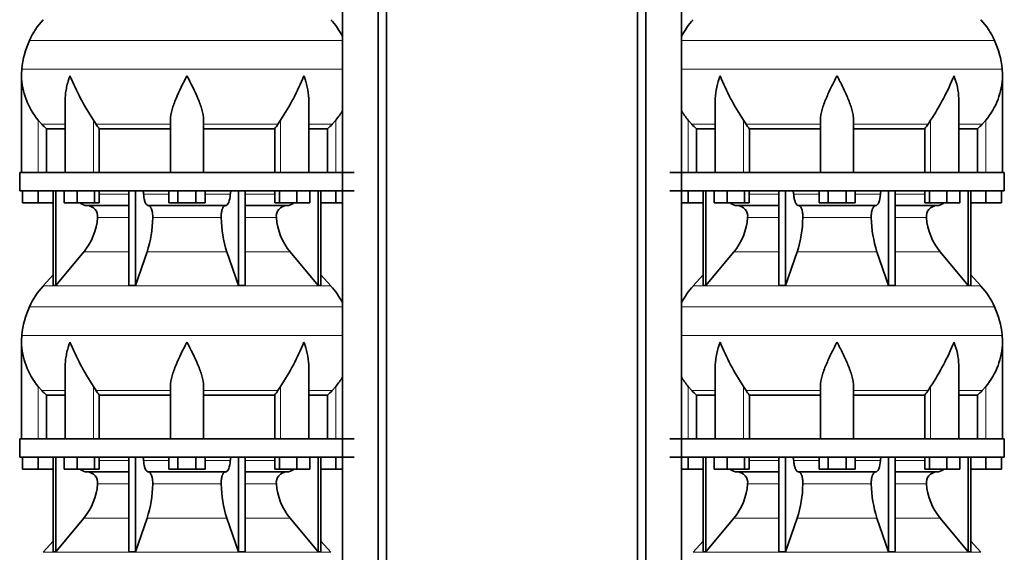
# Model space of a CAD drawing. Header units: millimetres. Extents: x 166 to 773, y -2002 to 1723.
# Tile 17 of 21: x 171 to 707, y 693 to 983. Entities that reach past the tile are written whole.
import ezdxf

# ---------------------------------------------------------------- set-up
doc = ezdxf.new("R2010")
doc.units = ezdxf.units.MM
doc.layers.add('LOW_134-9', color=7, linetype='Continuous')
doc.layers.add('VSI134_DIFFUSORE', color=7, linetype='Continuous')

# ---------------------------------------------------------------- blocks, each defined once
blk = doc.blocks.new('SE')
at = {"layer": 'LOW_134-9', "color": 7, "linetype": 'Continuous', "lineweight": 35}
for p, q in [((346.64, 1209.68), (346.64, -111.82)), ((366.02, -111.82), (366.02, 1209.68)), ((370.57, -111.82), (370.57, 1209.68)), ((346.57, 1034.68), (346.57, 899.68)), ((346.57, 889.68), (346.57, 754.68)), ((346.57, 744.68), (346.57, 609.68))]:
    blk.add_line(p, q, dxfattribs=at)
at = {"layer": 'VSI134_DIFFUSORE', "color": 4, "linetype": 'Continuous', "lineweight": 9}
for p, q in [((346.57, 971.67), (176.34, 971.67)), ((172.18, 956.04), (346.57, 956.04)), ((181.01, 899.68), (181.01, 928.28)), ((211.09, 899.68), (211.09, 928.28)), ((312.92, 899.68), (312.92, 928.28)), ((343.01, 899.68), (343.01, 928.28)), ((183.02, 925.98), (195.73, 925.98)), ((212.52, 925.98), (253.01, 925.98)), ((271.01, 925.98), (311.5, 925.98)), ((328.28, 925.98), (340.99, 925.98)), ((214.21, 887.91), (230.31, 887.91)), ((238.43, 887.91), (252.19, 887.91)), ((271.82, 887.91), (285.58, 887.91)), ((293.7, 887.91), (309.8, 887.91)), ((230.31, 875.14), (213.38, 875.14)), ((280.62, 875.14), (243.39, 875.14)), ((310.63, 875.14), (293.7, 875.14)), ((205.86, 856.44), (230.31, 856.44)), ((240.28, 856.44), (283.73, 856.44)), ((293.7, 856.44), (318.15, 856.44)), ((183.71, 837.93), (340.3, 837.93)), ((346.57, 826.67), (176.34, 826.67)), ((172.18, 811.04), (346.57, 811.04)), ((181.01, 754.68), (181.01, 783.28)), ((211.09, 754.68), (211.09, 783.28)), ((312.92, 754.68), (312.92, 783.28)), ((343.01, 754.68), (343.01, 783.28)), ((183.02, 780.98), (195.73, 780.98)), ((212.52, 780.98), (253.01, 780.98)), ((271.01, 780.98), (311.5, 780.98)), ((328.28, 780.98), (340.99, 780.98)), ((214.21, 742.91), (230.31, 742.91)), ((238.43, 742.91), (252.19, 742.91)), ((271.82, 742.91), (285.58, 742.91)), ((293.7, 742.91), (309.8, 742.91)), ((230.31, 730.14), (213.38, 730.14)), ((280.62, 730.14), (243.39, 730.14)), ((310.63, 730.14), (293.7, 730.14)), ((205.86, 711.44), (230.31, 711.44)), ((240.28, 711.44), (283.73, 711.44)), ((293.7, 711.44), (318.15, 711.44)), ((183.71, 692.93), (340.3, 692.93))]:
    blk.add_line(p, q, dxfattribs=at)
at = {"layer": 'VSI134_DIFFUSORE', "color": 7, "linetype": 'Continuous', "lineweight": 35}
for p, q in [((172.01, 952.42), (172.01, 899.68)), ((195.73, 939.04), (195.73, 899.68)), ((328.28, 899.68), (328.28, 939.04)), ((183.02, 925.98), (181.01, 928.28)), ((212.52, 925.98), (211.09, 928.28)), ((253.01, 899.68), (253.01, 928.28)), ((271.01, 899.68), (271.01, 928.28)), ((312.92, 928.28), (311.5, 925.98)), ((343.01, 928.28), (340.99, 925.98)), ((185.53, 923.54), (195.73, 923.54)), ((185.53, 899.68), (185.53, 923.54)), ((214.3, 923.54), (253.01, 923.54)), ((214.3, 899.68), (214.3, 923.54)), ((271.01, 923.54), (309.72, 923.54)), ((309.72, 923.54), (309.72, 899.68)), ((328.28, 923.54), (338.48, 923.54)), ((338.48, 923.54), (338.48, 899.68)), ((353.01, 899.68), (171.01, 899.68)), ((171.01, 899.68), (171.01, 889.68)), ((171.01, 889.68), (353.01, 889.68)), ((172.51, 883.28), (172.51, 889.68)), ((172.51, 883.28), (172.51, 889.68)), ((181.01, 883.28), (181.01, 889.68)), ((189.18, 889.68), (189.18, 838.23)), ((190.71, 889.68), (190.71, 838.23)), ((195.25, 883.28), (195.25, 889.68)), ((202.19, 883.28), (202.19, 889.68)), ((211.67, 883.28), (211.67, 889.68)), ((214.21, 883.28), (214.21, 889.68)), ((230.31, 889.68), (230.31, 838.23)), ((234, 889.68), (234, 838.23)), ((252.19, 883.28), (252.19, 889.68)), ((257.1, 883.28), (257.1, 889.68)), ((266.91, 883.28), (266.91, 889.68)), ((271.82, 883.28), (271.82, 889.68)), ((290.01, 889.68), (290.01, 838.23)), ((293.7, 889.68), (293.7, 838.23)), ((309.8, 883.28), (309.8, 889.68)), ((312.34, 883.28), (312.34, 889.68)), ((321.82, 883.28), (321.82, 889.68)), ((328.76, 883.28), (328.76, 889.68)), ((333.3, 889.68), (333.3, 838.23)), ((334.83, 889.68), (334.83, 838.23)), ((343.01, 883.28), (343.01, 889.68)), ((181.01, 883.28), (172.51, 883.28)), ((189.18, 883.28), (181.01, 883.28)), ((202.19, 883.28), (195.25, 883.28)), ((211.67, 883.28), (202.19, 883.28)), ((207.83, 881.68), (230.31, 881.68)), ((214.21, 883.28), (211.67, 883.28)), ((241.1, 881.68), (282.91, 881.68)), ((257.1, 883.28), (252.19, 883.28)), ((266.91, 883.28), (257.1, 883.28)), ((271.82, 883.28), (266.91, 883.28)), ((293.7, 881.68), (316.18, 881.68)), ((312.34, 883.28), (309.8, 883.28)), ((321.82, 883.28), (312.34, 883.28)), ((328.76, 883.28), (321.82, 883.28)), ((343.01, 883.28), (334.83, 883.28)), ((346.57, 883.28), (343.01, 883.28)), ((190.71, 838.23), (205.86, 856.44)), ((234, 838.23), (240.28, 856.44)), ((283.73, 856.44), (290.01, 838.23)), ((318.15, 856.44), (333.3, 838.23)), ((189.18, 844), (183.71, 837.93)), ((340.3, 837.93), (334.83, 844)), ((189.18, 838.23), (190.71, 838.23)), ((230.31, 838.23), (234, 838.23)), ((290.01, 838.23), (293.7, 838.23)), ((333.3, 838.23), (334.83, 838.23)), ((172.01, 807.42), (172.01, 754.68)), ((195.73, 794.04), (195.73, 754.68)), ((328.28, 754.68), (328.28, 794.04)), ((183.02, 780.98), (181.01, 783.28)), ((212.52, 780.98), (211.09, 783.28)), ((253.01, 754.68), (253.01, 783.28)), ((271.01, 754.68), (271.01, 783.28)), ((312.92, 783.28), (311.5, 780.98)), ((343.01, 783.28), (340.99, 780.98)), ((185.53, 778.54), (195.73, 778.54)), ((185.53, 754.68), (185.53, 778.54)), ((214.3, 778.54), (253.01, 778.54)), ((214.3, 754.68), (214.3, 778.54)), ((271.01, 778.54), (309.72, 778.54)), ((309.72, 778.54), (309.72, 754.68)), ((328.28, 778.54), (338.48, 778.54)), ((338.48, 778.54), (338.48, 754.68)), ((353.01, 754.68), (171.01, 754.68)), ((171.01, 754.68), (171.01, 744.68)), ((171.01, 744.68), (353.01, 744.68)), ((172.51, 738.28), (172.51, 744.68)), ((172.51, 738.28), (172.51, 744.68)), ((181.01, 738.28), (181.01, 744.68)), ((189.18, 744.68), (189.18, 693.23)), ((190.71, 744.68), (190.71, 693.23)), ((195.25, 738.28), (195.25, 744.68)), ((202.19, 738.28), (202.19, 744.68)), ((211.67, 738.28), (211.67, 744.68)), ((214.21, 738.28), (214.21, 744.68)), ((230.31, 744.68), (230.31, 693.23)), ((234, 744.68), (234, 693.23)), ((252.19, 738.28), (252.19, 744.68)), ((257.1, 738.28), (257.1, 744.68)), ((266.91, 738.28), (266.91, 744.68)), ((271.82, 738.28), (271.82, 744.68)), ((290.01, 744.68), (290.01, 693.23)), ((293.7, 744.68), (293.7, 693.23)), ((309.8, 738.28), (309.8, 744.68)), ((312.34, 738.28), (312.34, 744.68)), ((321.82, 738.28), (321.82, 744.68)), ((328.76, 738.28), (328.76, 744.68)), ((333.3, 744.68), (333.3, 693.23)), ((334.83, 744.68), (334.83, 693.23)), ((343.01, 738.28), (343.01, 744.68)), ((181.01, 738.28), (172.51, 738.28)), ((189.18, 738.28), (181.01, 738.28)), ((202.19, 738.28), (195.25, 738.28)), ((211.67, 738.28), (202.19, 738.28)), ((207.83, 736.68), (230.31, 736.68)), ((214.21, 738.28), (211.67, 738.28)), ((241.1, 736.68), (282.91, 736.68)), ((257.1, 738.28), (252.19, 738.28)), ((266.91, 738.28), (257.1, 738.28)), ((271.82, 738.28), (266.91, 738.28)), ((293.7, 736.68), (316.18, 736.68)), ((312.34, 738.28), (309.8, 738.28)), ((321.82, 738.28), (312.34, 738.28)), ((328.76, 738.28), (321.82, 738.28)), ((343.01, 738.28), (334.83, 738.28)), ((346.57, 738.28), (343.01, 738.28)), ((190.71, 693.23), (205.86, 711.44)), ((234, 693.23), (240.28, 711.44)), ((283.73, 711.44), (290.01, 693.23)), ((318.15, 711.44), (333.3, 693.23)), ((189.18, 699), (183.71, 692.93)), ((340.3, 692.93), (334.83, 699)), ((189.18, 693.23), (190.71, 693.23)), ((230.31, 693.23), (234, 693.23)), ((290.01, 693.23), (293.7, 693.23)), ((333.3, 693.23), (334.83, 693.23))]:
    blk.add_line(p, q, dxfattribs=at)
for centre, radius, start, end in [((216.41, 953.48), 44, 138, 155.5912), ((307.61, 953.48), 44, 27.6842, 42), ((220.96, 951.42), 49, 155.5912, 174.5826), ((210.51, 952.41), 38.5, 174.5826, 180.0352), ((210.7, 953.09), 38.7, 181.0159, 219.8906), ((336.7, 1009.95), 149.83, 202.585, 213.0327), ((201.79, 1002.31), 133.53, 326.3278, 338.0546), ((313.31, 953.09), 38.7, 320.1094, 329.446), ((245.66, 948.22), 39.91, 213.8601, 218.2043), ((278.38, 948.2), 39.88, 321.7938, 326.1418), ((208.06, 888.36), 6.68, 229.5852, 268.0094), ((207.55, 875.82), 5.87, 353.3223, 87.2173), ((316.44, 875.84), 5.85, 92.5772, 186.8833), ((315.95, 888.36), 6.68, 271.9979, 310.3729), ((180.07, 877.66), 33.4, 320.5472, 355.6594), ((178.44, 876.34), 64.97, 342.1602, 358.9354), ((347.08, 876.59), 66.48, 181.2569, 197.6475), ((344.04, 877.71), 33.51, 184.3996, 219.3938), ((216.41, 808.48), 44, 138, 155.5912), ((307.61, 808.48), 44, 27.6842, 42), ((220.96, 806.42), 49, 155.5912, 174.5826), ((210.51, 807.41), 38.5, 174.5826, 180.0352), ((210.7, 808.09), 38.7, 181.0159, 219.8906), ((336.7, 864.95), 149.83, 202.585, 213.0327), ((201.79, 857.31), 133.53, 326.3278, 338.0546), ((313.31, 808.09), 38.7, 320.1094, 329.446), ((245.66, 803.22), 39.91, 213.8601, 218.2043), ((278.38, 803.2), 39.88, 321.7938, 326.1418), ((208.06, 743.36), 6.68, 229.5852, 268.0094), ((207.55, 730.82), 5.87, 353.3223, 87.2173), ((316.44, 730.84), 5.85, 92.5772, 186.8833), ((315.95, 743.36), 6.68, 271.9979, 310.3729), ((180.07, 732.66), 33.4, 320.5472, 355.6594), ((178.44, 731.34), 64.97, 342.1602, 358.9354), ((347.08, 731.59), 66.48, 181.2569, 197.6475), ((344.04, 732.71), 33.51, 184.3996, 219.3938)]:
    blk.add_arc(centre, radius, start, end, dxfattribs=at)
for points, knots in [([(198.37, 952.41), (198.27, 952.15), (198.18, 951.89), (198, 951.36), (197.91, 951.1), (197.66, 950.32), (197.5, 949.8), (197.04, 948.24), (196.77, 947.21), (196.32, 945.13), (196.14, 944.09), (195.87, 942.04), (195.78, 941.02), (195.74, 939.68), (195.73, 939.36), (195.73, 939.03)], [0, 0, 0, 0, 0.03125, 0.03125, 0.0625, 0.0625, 0.125, 0.125, 0.25, 0.25, 0.375, 0.375, 0.5, 0.5, 0.5400162, 0.5400162, 0.5400162, 0.5400162]), ([(262.01, 952.41), (259.89, 948.26), (257.74, 944.05), (255.2, 937.98), (254.45, 935.97), (253.36, 932.01), (253.01, 930.11), (253.01, 928.28)], [0, 0, 0, 0, 0.5, 0.5, 0.75, 0.75, 1, 1, 1, 1]), ([(271.01, 928.28), (271.01, 930.11), (270.66, 932.01), (269.56, 935.96), (268.81, 937.97), (266.27, 944.05), (264.12, 948.26), (262.01, 952.41)], [0, 0, 0, 0, 0.25, 0.25, 0.5, 0.5, 1, 1, 1, 1]), ([(328.28, 939.03), (328.28, 939.37), (328.27, 939.71), (328.19, 942.1), (327.91, 944.14), (327.23, 947.22), (326.97, 948.25), (326.52, 949.8), (326.35, 950.32), (326.1, 951.1), (325.97, 951.49), (325.83, 951.89), (325.74, 952.15), (325.69, 952.28), (325.65, 952.41)], [0.4588627, 0.4588627, 0.4588627, 0.4588627, 0.5, 0.5, 0.75, 0.75, 0.875, 0.875, 0.9375, 0.9375, 0.96875, 0.984375, 0.984375, 1, 1, 1, 1]), ([(237.67, 889.68), (237.72, 889.68), (237.76, 889.67), (237.86, 889.63), (237.9, 889.6), (238.03, 889.47), (238.11, 889.34), (238.25, 889.01), (238.31, 888.82), (238.39, 888.39), (238.42, 888.15), (238.43, 887.91)], [0, 0, 0, 0, 0.125, 0.125, 0.25, 0.25, 0.5, 0.5, 0.75, 0.75, 1, 1, 1, 1]), ([(285.58, 887.91), (285.59, 888.15), (285.62, 888.38), (285.68, 888.71), (285.71, 888.81), (285.76, 889), (285.79, 889.09), (285.86, 889.26), (285.9, 889.33), (285.98, 889.45), (286.02, 889.51), (286.11, 889.6), (286.15, 889.63), (286.25, 889.67), (286.29, 889.68), (286.34, 889.68)], [0, 0, 0, 0, 0.25, 0.25, 0.375, 0.375, 0.5, 0.5, 0.625, 0.625, 0.75, 0.75, 0.875, 0.875, 1, 1, 1, 1]), ([(241.1, 881.68), (240.93, 881.68), (240.77, 881.72), (240.53, 881.84), (240.45, 881.89), (240.29, 882), (240.22, 882.07), (239.99, 882.29), (239.84, 882.48), (239.56, 882.93), (239.43, 883.18), (239.19, 883.74), (239.08, 884.06), (238.88, 884.73), (238.79, 885.09), (238.64, 885.84), (238.58, 886.24), (238.48, 887.06), (238.45, 887.48), (238.43, 887.91)], [0, 0, 0, 0, 0.125, 0.125, 0.1875, 0.1875, 0.25, 0.25, 0.375, 0.375, 0.5, 0.5, 0.625, 0.625, 0.75, 0.75, 0.875, 0.875, 1, 1, 1, 1]), ([(285.58, 887.91), (285.5, 886.2), (285.19, 884.6), (284.21, 882.33), (283.56, 881.68), (282.91, 881.68)], [0, 0, 0, 0, 0.5, 0.5, 1, 1, 1, 1]), ([(241.1, 881.68), (241.18, 881.68), (241.26, 881.67), (241.42, 881.63), (241.49, 881.6), (241.73, 881.47), (241.88, 881.34), (242.17, 881), (242.31, 880.8), (242.5, 880.44), (242.57, 880.31), (242.69, 880.03), (242.74, 879.88), (242.9, 879.42), (243, 879.09), (243.12, 878.55), (243.16, 878.37), (243.22, 877.99), (243.25, 877.8), (243.33, 877.21), (243.37, 876.8), (243.41, 875.97), (243.41, 875.55), (243.39, 875.14)], [0, 0, 0, 0, 0.0625, 0.0625, 0.125, 0.125, 0.25, 0.25, 0.375, 0.375, 0.4375, 0.4375, 0.5, 0.5, 0.625, 0.625, 0.6875, 0.6875, 0.75, 0.75, 0.875, 0.875, 1, 1, 1, 1]), ([(280.62, 875.14), (280.6, 875.55), (280.61, 875.97), (280.63, 876.59), (280.65, 876.79), (280.68, 877.2), (280.71, 877.4), (280.78, 877.99), (280.85, 878.37), (280.97, 878.91), (281.02, 879.08), (281.11, 879.42), (281.21, 879.74), (281.32, 880.03), (281.44, 880.3), (281.51, 880.44), (281.7, 880.8), (281.84, 881.01), (282.13, 881.34), (282.29, 881.47), (282.6, 881.64), (282.75, 881.68), (282.91, 881.68)], [0, 0, 0, 0, 0.125, 0.125, 0.1875, 0.1875, 0.25, 0.25, 0.375, 0.375, 0.4375, 0.4375, 0.5, 0.5625, 0.5625, 0.625, 0.625, 0.75, 0.75, 0.875, 0.875, 1, 1, 1, 1]), ([(198.37, 807.41), (198.27, 807.15), (198.18, 806.89), (198, 806.36), (197.91, 806.1), (197.66, 805.32), (197.5, 804.8), (197.04, 803.24), (196.77, 802.21), (196.32, 800.13), (196.14, 799.09), (195.87, 797.04), (195.78, 796.02), (195.74, 794.68), (195.73, 794.36), (195.73, 794.03)], [0, 0, 0, 0, 0.03125, 0.03125, 0.0625, 0.0625, 0.125, 0.125, 0.25, 0.25, 0.375, 0.375, 0.5, 0.5, 0.5400162, 0.5400162, 0.5400162, 0.5400162]), ([(262.01, 807.41), (259.89, 803.26), (257.74, 799.05), (255.2, 792.98), (254.45, 790.97), (253.36, 787.01), (253.01, 785.11), (253.01, 783.28)], [0, 0, 0, 0, 0.5, 0.5, 0.75, 0.75, 1, 1, 1, 1]), ([(271.01, 783.28), (271.01, 785.11), (270.66, 787.01), (269.56, 790.96), (268.81, 792.97), (266.27, 799.05), (264.12, 803.26), (262.01, 807.41)], [0, 0, 0, 0, 0.25, 0.25, 0.5, 0.5, 1, 1, 1, 1]), ([(328.28, 794.03), (328.28, 794.37), (328.27, 794.71), (328.19, 797.1), (327.91, 799.14), (327.23, 802.22), (326.97, 803.25), (326.52, 804.8), (326.35, 805.32), (326.1, 806.1), (325.97, 806.49), (325.83, 806.89), (325.74, 807.15), (325.69, 807.28), (325.65, 807.41)], [0.4588627, 0.4588627, 0.4588627, 0.4588627, 0.5, 0.5, 0.75, 0.75, 0.875, 0.875, 0.9375, 0.9375, 0.96875, 0.984375, 0.984375, 1, 1, 1, 1]), ([(237.67, 744.68), (237.72, 744.68), (237.76, 744.67), (237.86, 744.63), (237.9, 744.6), (238.03, 744.47), (238.11, 744.34), (238.25, 744.01), (238.31, 743.82), (238.39, 743.39), (238.42, 743.15), (238.43, 742.91)], [0, 0, 0, 0, 0.125, 0.125, 0.25, 0.25, 0.5, 0.5, 0.75, 0.75, 1, 1, 1, 1]), ([(285.58, 742.91), (285.59, 743.15), (285.62, 743.38), (285.68, 743.71), (285.71, 743.81), (285.76, 744), (285.79, 744.09), (285.86, 744.26), (285.9, 744.33), (285.98, 744.45), (286.02, 744.51), (286.11, 744.6), (286.15, 744.63), (286.25, 744.67), (286.29, 744.68), (286.34, 744.68)], [0, 0, 0, 0, 0.25, 0.25, 0.375, 0.375, 0.5, 0.5, 0.625, 0.625, 0.75, 0.75, 0.875, 0.875, 1, 1, 1, 1]), ([(241.1, 736.68), (240.93, 736.68), (240.77, 736.72), (240.53, 736.84), (240.45, 736.89), (240.29, 737), (240.22, 737.07), (239.99, 737.29), (239.84, 737.48), (239.56, 737.93), (239.43, 738.18), (239.19, 738.74), (239.08, 739.06), (238.88, 739.73), (238.79, 740.09), (238.64, 740.84), (238.58, 741.24), (238.48, 742.06), (238.45, 742.48), (238.43, 742.91)], [0, 0, 0, 0, 0.125, 0.125, 0.1875, 0.1875, 0.25, 0.25, 0.375, 0.375, 0.5, 0.5, 0.625, 0.625, 0.75, 0.75, 0.875, 0.875, 1, 1, 1, 1]), ([(285.58, 742.91), (285.5, 741.2), (285.19, 739.6), (284.21, 737.33), (283.56, 736.68), (282.91, 736.68)], [0, 0, 0, 0, 0.5, 0.5, 1, 1, 1, 1]), ([(241.1, 736.68), (241.18, 736.68), (241.26, 736.67), (241.42, 736.63), (241.49, 736.6), (241.73, 736.47), (241.88, 736.34), (242.17, 736), (242.31, 735.8), (242.5, 735.44), (242.57, 735.31), (242.69, 735.03), (242.74, 734.88), (242.9, 734.42), (243, 734.09), (243.12, 733.55), (243.16, 733.37), (243.22, 732.99), (243.25, 732.8), (243.33, 732.21), (243.37, 731.8), (243.41, 730.97), (243.41, 730.55), (243.39, 730.14)], [0, 0, 0, 0, 0.0625, 0.0625, 0.125, 0.125, 0.25, 0.25, 0.375, 0.375, 0.4375, 0.4375, 0.5, 0.5, 0.625, 0.625, 0.6875, 0.6875, 0.75, 0.75, 0.875, 0.875, 1, 1, 1, 1]), ([(280.62, 730.14), (280.6, 730.55), (280.61, 730.97), (280.63, 731.59), (280.65, 731.79), (280.68, 732.2), (280.71, 732.4), (280.78, 732.99), (280.85, 733.37), (280.97, 733.91), (281.02, 734.08), (281.11, 734.42), (281.21, 734.74), (281.32, 735.03), (281.44, 735.3), (281.51, 735.44), (281.7, 735.8), (281.84, 736.01), (282.13, 736.34), (282.29, 736.47), (282.6, 736.64), (282.75, 736.68), (282.91, 736.68)], [0, 0, 0, 0, 0.125, 0.125, 0.1875, 0.1875, 0.25, 0.25, 0.375, 0.375, 0.4375, 0.4375, 0.5, 0.5625, 0.5625, 0.625, 0.625, 0.75, 0.75, 0.875, 0.875, 1, 1, 1, 1])]:
    blk.add_open_spline(points, degree=3, knots=knots, dxfattribs=at)
for points in [[(185.53, 923.54), (184.66, 924.32), (183.82, 925.14), (183.02, 925.98)], [(340.99, 925.98), (340.19, 925.14), (339.35, 924.32), (338.48, 923.54)], [(185.53, 778.54), (184.66, 779.32), (183.82, 780.14), (183.02, 780.98)], [(340.99, 780.98), (340.19, 780.14), (339.35, 779.32), (338.48, 778.54)]]:
    blk.add_open_spline(points, degree=3, dxfattribs=at)
blk = doc.blocks.new('SE3')
at = {"layer": 'LOW_134-9', "color": 7, "linetype": 'Continuous', "lineweight": 35}
for p, q in [((507.09, -111.82), (507.09, 1209.68)), ((511.64, -111.82), (511.64, 1209.68)), ((531.03, 1209.68), (531.03, -111.82)), ((531.1, 1034.68), (531.1, 899.68)), ((531.1, 889.68), (531.1, 754.68)), ((531.1, 744.68), (531.1, 609.68))]:
    blk.add_line(p, q, dxfattribs=at)
at = {"layer": 'VSI134_DIFFUSORE', "color": 4, "linetype": 'Continuous', "lineweight": 9}
for p, q in [((701.33, 971.67), (531.1, 971.67)), ((531.1, 956.04), (705.49, 956.04)), ((534.66, 899.68), (534.66, 928.28)), ((564.75, 899.68), (564.75, 928.28)), ((666.57, 899.68), (666.57, 928.28)), ((696.66, 899.68), (696.66, 928.28)), ((549.38, 925.98), (536.67, 925.98)), ((606.66, 925.98), (566.17, 925.98)), ((624.66, 925.98), (665.15, 925.98)), ((681.94, 925.98), (694.65, 925.98)), ((567.87, 887.91), (583.96, 887.91)), ((592.09, 887.91), (605.85, 887.91)), ((625.48, 887.91), (639.23, 887.91)), ((647.36, 887.91), (663.46, 887.91)), ((583.96, 875.14), (567.03, 875.14)), ((634.27, 875.14), (597.05, 875.14)), ((664.29, 875.14), (647.36, 875.14)), ((559.52, 856.44), (583.96, 856.44)), ((593.94, 856.44), (637.38, 856.44)), ((647.36, 856.44), (671.8, 856.44)), ((537.36, 837.93), (693.96, 837.93)), ((701.33, 826.67), (531.1, 826.67)), ((531.1, 811.04), (705.49, 811.04)), ((534.66, 754.68), (534.66, 783.28)), ((564.75, 754.68), (564.75, 783.28)), ((666.57, 754.68), (666.57, 783.28)), ((696.66, 754.68), (696.66, 783.28)), ((549.38, 780.98), (536.67, 780.98)), ((606.66, 780.98), (566.17, 780.98)), ((624.66, 780.98), (665.15, 780.98)), ((681.94, 780.98), (694.65, 780.98)), ((567.87, 742.91), (583.96, 742.91)), ((592.09, 742.91), (605.85, 742.91)), ((625.48, 742.91), (639.23, 742.91)), ((647.36, 742.91), (663.46, 742.91)), ((583.96, 730.14), (567.03, 730.14)), ((634.27, 730.14), (597.05, 730.14)), ((664.29, 730.14), (647.36, 730.14)), ((559.52, 711.44), (583.96, 711.44)), ((593.94, 711.44), (637.38, 711.44)), ((647.36, 711.44), (671.8, 711.44)), ((537.36, 692.93), (693.96, 692.93))]:
    blk.add_line(p, q, dxfattribs=at)
at = {"layer": 'VSI134_DIFFUSORE', "color": 7, "linetype": 'Continuous', "lineweight": 35}
for p, q in [((705.66, 899.68), (705.66, 952.42)), ((549.38, 939.04), (549.38, 899.68)), ((681.94, 899.68), (681.94, 939.04)), ((536.67, 925.98), (534.66, 928.28)), ((566.17, 925.98), (564.75, 928.28)), ((606.66, 899.68), (606.66, 928.28)), ((624.66, 899.68), (624.66, 928.28)), ((666.57, 928.28), (665.15, 925.98)), ((696.66, 928.28), (694.65, 925.98)), ((539.19, 923.54), (549.38, 923.54)), ((539.19, 899.68), (539.19, 923.54)), ((567.95, 923.54), (606.66, 923.54)), ((567.95, 899.68), (567.95, 923.54)), ((624.66, 923.54), (663.37, 923.54)), ((663.37, 923.54), (663.37, 899.68)), ((681.94, 923.54), (692.13, 923.54)), ((692.13, 923.54), (692.13, 899.68)), ((706.66, 899.68), (524.66, 899.68)), ((706.66, 889.68), (706.66, 899.68)), ((524.66, 889.68), (706.66, 889.68)), ((534.66, 883.28), (534.66, 889.68)), ((542.83, 889.68), (542.83, 838.23)), ((544.36, 889.68), (544.36, 838.23)), ((548.9, 883.28), (548.9, 889.68)), ((555.84, 883.28), (555.84, 889.68)), ((565.32, 883.28), (565.32, 889.68)), ((567.87, 883.28), (567.87, 889.68)), ((583.96, 889.68), (583.96, 838.23)), ((587.66, 889.68), (587.66, 838.23)), ((605.85, 883.28), (605.85, 889.68)), ((610.75, 883.28), (610.75, 889.68)), ((620.57, 883.28), (620.57, 889.68)), ((625.48, 883.28), (625.48, 889.68)), ((643.66, 889.68), (643.66, 838.23)), ((647.36, 889.68), (647.36, 838.23)), ((663.46, 883.28), (663.46, 889.68)), ((666, 883.28), (666, 889.68)), ((675.48, 883.28), (675.48, 889.68)), ((682.42, 883.28), (682.42, 889.68)), ((686.96, 889.68), (686.96, 838.23)), ((688.49, 889.68), (688.49, 838.23)), ((696.66, 883.28), (696.66, 889.68)), ((705.16, 883.28), (705.16, 889.68)), ((534.66, 883.28), (531.1, 883.28)), ((542.83, 883.28), (534.66, 883.28)), ((555.84, 883.28), (548.9, 883.28)), ((565.32, 883.28), (555.84, 883.28)), ((561.49, 881.68), (583.96, 881.68)), ((567.87, 883.28), (565.32, 883.28)), ((594.75, 881.68), (636.57, 881.68)), ((610.75, 883.28), (605.85, 883.28)), ((620.57, 883.28), (610.75, 883.28)), ((625.48, 883.28), (620.57, 883.28)), ((647.36, 881.68), (669.83, 881.68)), ((666, 883.28), (663.46, 883.28)), ((675.48, 883.28), (666, 883.28)), ((682.42, 883.28), (675.48, 883.28)), ((696.66, 883.28), (688.49, 883.28)), ((705.16, 883.28), (696.66, 883.28)), ((544.36, 838.23), (559.52, 856.44)), ((587.66, 838.23), (593.94, 856.44)), ((637.38, 856.44), (643.66, 838.23)), ((671.8, 856.44), (686.96, 838.23)), ((542.83, 844), (537.36, 837.93)), ((693.96, 837.93), (688.49, 844)), ((542.83, 838.23), (544.36, 838.23)), ((583.96, 838.23), (587.66, 838.23)), ((643.66, 838.23), (647.36, 838.23)), ((686.96, 838.23), (688.49, 838.23)), ((705.66, 754.68), (705.66, 807.42)), ((549.38, 794.04), (549.38, 754.68)), ((681.94, 754.68), (681.94, 794.04)), ((536.67, 780.98), (534.66, 783.28)), ((566.17, 780.98), (564.75, 783.28)), ((606.66, 754.68), (606.66, 783.28)), ((624.66, 754.68), (624.66, 783.28)), ((666.57, 783.28), (665.15, 780.98)), ((696.66, 783.28), (694.65, 780.98)), ((539.19, 778.54), (549.38, 778.54)), ((539.19, 754.68), (539.19, 778.54)), ((567.95, 778.54), (606.66, 778.54)), ((567.95, 754.68), (567.95, 778.54)), ((624.66, 778.54), (663.37, 778.54)), ((663.37, 778.54), (663.37, 754.68)), ((681.94, 778.54), (692.13, 778.54)), ((692.13, 778.54), (692.13, 754.68)), ((706.66, 754.68), (524.66, 754.68)), ((706.66, 744.68), (706.66, 754.68)), ((524.66, 744.68), (706.66, 744.68)), ((534.66, 738.28), (534.66, 744.68)), ((542.83, 744.68), (542.83, 693.23)), ((544.36, 744.68), (544.36, 693.23)), ((548.9, 738.28), (548.9, 744.68)), ((555.84, 738.28), (555.84, 744.68)), ((565.32, 738.28), (565.32, 744.68)), ((567.87, 738.28), (567.87, 744.68)), ((583.96, 744.68), (583.96, 693.23)), ((587.66, 744.68), (587.66, 693.23)), ((605.85, 738.28), (605.85, 744.68)), ((610.75, 738.28), (610.75, 744.68)), ((620.57, 738.28), (620.57, 744.68)), ((625.48, 738.28), (625.48, 744.68)), ((643.66, 744.68), (643.66, 693.23)), ((647.36, 744.68), (647.36, 693.23)), ((663.46, 738.28), (663.46, 744.68)), ((666, 738.28), (666, 744.68)), ((675.48, 738.28), (675.48, 744.68)), ((682.42, 738.28), (682.42, 744.68)), ((686.96, 744.68), (686.96, 693.23)), ((688.49, 744.68), (688.49, 693.23)), ((696.66, 738.28), (696.66, 744.68)), ((705.16, 738.28), (705.16, 744.68)), ((534.66, 738.28), (531.1, 738.28)), ((542.83, 738.28), (534.66, 738.28)), ((555.84, 738.28), (548.9, 738.28)), ((565.32, 738.28), (555.84, 738.28)), ((561.49, 736.68), (583.96, 736.68)), ((567.87, 738.28), (565.32, 738.28)), ((594.75, 736.68), (636.57, 736.68)), ((610.75, 738.28), (605.85, 738.28)), ((620.57, 738.28), (610.75, 738.28)), ((625.48, 738.28), (620.57, 738.28)), ((647.36, 736.68), (669.83, 736.68)), ((666, 738.28), (663.46, 738.28)), ((675.48, 738.28), (666, 738.28)), ((682.42, 738.28), (675.48, 738.28)), ((696.66, 738.28), (688.49, 738.28)), ((705.16, 738.28), (696.66, 738.28)), ((544.36, 693.23), (559.52, 711.44)), ((587.66, 693.23), (593.94, 711.44)), ((637.38, 711.44), (643.66, 693.23)), ((671.8, 711.44), (686.96, 693.23)), ((542.83, 699), (537.36, 692.93)), ((693.96, 692.93), (688.49, 699)), ((542.83, 693.23), (544.36, 693.23)), ((583.96, 693.23), (587.66, 693.23)), ((643.66, 693.23), (647.36, 693.23)), ((686.96, 693.23), (688.49, 693.23))]:
    blk.add_line(p, q, dxfattribs=at)
for centre, radius, start, end in [((570.06, 953.48), 44, 138, 152.3158), ((661.26, 953.48), 44, 24.4088, 42), ((656.71, 951.42), 49, 5.4174, 24.4088), ((667.16, 952.41), 38.5, 359.9861, 5.4174), ((677.84, 1003.35), 135.74, 202.0412, 213.5763), ((553.48, 1003.35), 135.74, 326.4237, 337.9588), ((666.97, 953.09), 38.7, 320.1094, 358.9842), ((564.35, 953.09), 38.7, 210.5496, 219.8906), ((599.28, 948.2), 39.88, 213.8582, 218.2062), ((632.04, 948.2), 39.88, 321.7938, 326.1418), ((561.72, 888.36), 6.68, 229.5852, 268.0094), ((561.2, 875.82), 5.87, 353.3223, 87.2173), ((670.1, 875.84), 5.85, 92.5772, 186.8833), ((669.6, 888.36), 6.68, 271.9979, 310.3729), ((533.73, 877.66), 33.4, 320.5472, 355.6594), ((532.09, 876.34), 64.97, 342.1602, 358.9354), ((700.74, 876.59), 66.48, 181.2569, 197.6475), ((697.7, 877.71), 33.51, 184.3996, 219.3938), ((570.06, 808.48), 44, 138, 152.3158), ((661.26, 808.48), 44, 24.4088, 42), ((656.71, 806.42), 49, 5.4174, 24.4088), ((667.16, 807.41), 38.5, 359.9861, 5.4174), ((677.84, 858.35), 135.74, 202.0412, 213.5763), ((553.48, 858.35), 135.74, 326.4237, 337.9588), ((666.97, 808.09), 38.7, 320.1094, 358.9842), ((564.35, 808.09), 38.7, 210.5496, 219.8906), ((599.28, 803.2), 39.88, 213.8582, 218.2062), ((632.04, 803.2), 39.88, 321.7938, 326.1418), ((561.72, 743.36), 6.68, 229.5852, 268.0094), ((561.2, 730.82), 5.87, 353.3223, 87.2173), ((670.1, 730.84), 5.85, 92.5772, 186.8833), ((669.6, 743.36), 6.68, 271.9979, 310.3729), ((533.73, 732.66), 33.4, 320.5472, 355.6594), ((532.09, 731.34), 64.97, 342.1602, 358.9354), ((700.74, 731.59), 66.48, 181.2569, 197.6475), ((697.7, 732.71), 33.51, 184.3996, 219.3938)]:
    blk.add_arc(centre, radius, start, end, dxfattribs=at)
for points, knots in [([(549.38, 939.03), (549.38, 939.35), (549.39, 939.68), (549.54, 944.05), (550.53, 948.26), (552.02, 952.41)], [0.4601729, 0.4601729, 0.4601729, 0.4601729, 0.5, 0.5, 1, 1, 1, 1]), ([(606.66, 928.28), (606.66, 930.11), (607.02, 932.05), (608.12, 935.99), (608.86, 938), (610.58, 942.1), (611.54, 944.14), (613.04, 947.22), (613.55, 948.25), (614.6, 950.32), (615.13, 951.38), (615.66, 952.41)], [0, 0, 0, 0, 0.25, 0.25, 0.5, 0.5, 0.75, 0.75, 0.875, 0.875, 1, 1, 1, 1]), ([(624.66, 928.28), (624.66, 929.19), (624.57, 930.13), (624.26, 932.03), (624.04, 933), (623.62, 934.48), (623.47, 934.98), (623.15, 935.98), (622.98, 936.48), (622.44, 937.98), (622.04, 938.99), (621.2, 941.02), (620.74, 942.04), (619.8, 944.09), (619.3, 945.13), (618.29, 947.21), (617.77, 948.24), (616.99, 949.8), (616.72, 950.32), (616.32, 951.1), (616.19, 951.36), (615.93, 951.89), (615.79, 952.15), (615.66, 952.41)], [0, 0, 0, 0, 0.125, 0.125, 0.25, 0.25, 0.3125, 0.3125, 0.375, 0.375, 0.5, 0.5, 0.625, 0.625, 0.75, 0.75, 0.875, 0.875, 0.9375, 0.9375, 0.96875, 0.96875, 1, 1, 1, 1]), ([(681.94, 939.03), (681.94, 939.35), (681.93, 939.68), (681.78, 944.05), (680.79, 948.26), (679.3, 952.41)], [0.4601729, 0.4601729, 0.4601729, 0.4601729, 0.5, 0.5, 1, 1, 1, 1]), ([(591.33, 889.68), (591.37, 889.68), (591.42, 889.67), (591.51, 889.63), (591.56, 889.6), (591.69, 889.47), (591.77, 889.34), (591.91, 889.01), (591.96, 888.82), (592.05, 888.39), (592.08, 888.15), (592.09, 887.91)], [0, 0, 0, 0, 0.125, 0.125, 0.25, 0.25, 0.5, 0.5, 0.75, 0.75, 1, 1, 1, 1]), ([(639.23, 887.91), (639.24, 888.15), (639.27, 888.38), (639.33, 888.71), (639.36, 888.81), (639.42, 889), (639.45, 889.09), (639.52, 889.26), (639.56, 889.33), (639.63, 889.45), (639.68, 889.51), (639.76, 889.6), (639.81, 889.63), (639.9, 889.67), (639.95, 889.68), (639.99, 889.68)], [0, 0, 0, 0, 0.25, 0.25, 0.375, 0.375, 0.5, 0.5, 0.625, 0.625, 0.75, 0.75, 0.875, 0.875, 1, 1, 1, 1]), ([(594.75, 881.68), (594.59, 881.68), (594.43, 881.72), (594.19, 881.84), (594.11, 881.89), (593.95, 882), (593.87, 882.07), (593.64, 882.29), (593.5, 882.48), (593.22, 882.93), (593.09, 883.18), (592.85, 883.74), (592.73, 884.06), (592.53, 884.73), (592.45, 885.09), (592.3, 885.84), (592.23, 886.24), (592.14, 887.06), (592.11, 887.48), (592.09, 887.91)], [0, 0, 0, 0, 0.125, 0.125, 0.1875, 0.1875, 0.25, 0.25, 0.375, 0.375, 0.5, 0.5, 0.625, 0.625, 0.75, 0.75, 0.875, 0.875, 1, 1, 1, 1]), ([(639.23, 887.91), (639.16, 886.2), (638.84, 884.6), (637.87, 882.33), (637.22, 881.68), (636.57, 881.68)], [0, 0, 0, 0, 0.5, 0.5, 1, 1, 1, 1]), ([(594.75, 881.68), (594.83, 881.68), (594.91, 881.67), (595.07, 881.63), (595.15, 881.6), (595.38, 881.47), (595.53, 881.34), (595.83, 881), (595.96, 880.8), (596.16, 880.44), (596.22, 880.31), (596.34, 880.03), (596.4, 879.88), (596.56, 879.42), (596.65, 879.09), (596.78, 878.55), (596.81, 878.37), (596.88, 877.99), (596.91, 877.8), (596.99, 877.21), (597.02, 876.8), (597.06, 875.97), (597.06, 875.55), (597.05, 875.14)], [0, 0, 0, 0, 0.0625, 0.0625, 0.125, 0.125, 0.25, 0.25, 0.375, 0.375, 0.4375, 0.4375, 0.5, 0.5, 0.625, 0.625, 0.6875, 0.6875, 0.75, 0.75, 0.875, 0.875, 1, 1, 1, 1]), ([(634.27, 875.14), (634.26, 875.55), (634.26, 875.97), (634.29, 876.59), (634.3, 876.79), (634.34, 877.2), (634.36, 877.4), (634.44, 877.99), (634.5, 878.37), (634.63, 878.91), (634.67, 879.08), (634.77, 879.42), (634.87, 879.74), (634.98, 880.03), (635.1, 880.3), (635.16, 880.44), (635.36, 880.8), (635.5, 881.01), (635.79, 881.34), (635.94, 881.47), (636.25, 881.64), (636.41, 881.68), (636.57, 881.68)], [0, 0, 0, 0, 0.125, 0.125, 0.1875, 0.1875, 0.25, 0.25, 0.375, 0.375, 0.4375, 0.4375, 0.5, 0.5625, 0.5625, 0.625, 0.625, 0.75, 0.75, 0.875, 0.875, 1, 1, 1, 1]), ([(549.38, 794.03), (549.38, 794.35), (549.39, 794.68), (549.54, 799.05), (550.53, 803.26), (552.02, 807.41)], [0.4601729, 0.4601729, 0.4601729, 0.4601729, 0.5, 0.5, 1, 1, 1, 1]), ([(606.66, 783.28), (606.66, 785.11), (607.02, 787.05), (608.12, 790.99), (608.86, 793), (610.58, 797.1), (611.54, 799.14), (613.04, 802.22), (613.55, 803.25), (614.6, 805.32), (615.13, 806.38), (615.66, 807.41)], [0, 0, 0, 0, 0.25, 0.25, 0.5, 0.5, 0.75, 0.75, 0.875, 0.875, 1, 1, 1, 1]), ([(624.66, 783.28), (624.66, 784.19), (624.57, 785.13), (624.26, 787.03), (624.04, 788), (623.62, 789.48), (623.47, 789.98), (623.15, 790.98), (622.98, 791.48), (622.44, 792.98), (622.04, 793.99), (621.2, 796.02), (620.74, 797.04), (619.8, 799.09), (619.3, 800.13), (618.29, 802.21), (617.77, 803.24), (616.99, 804.8), (616.72, 805.32), (616.32, 806.1), (616.19, 806.36), (615.93, 806.89), (615.79, 807.15), (615.66, 807.41)], [0, 0, 0, 0, 0.125, 0.125, 0.25, 0.25, 0.3125, 0.3125, 0.375, 0.375, 0.5, 0.5, 0.625, 0.625, 0.75, 0.75, 0.875, 0.875, 0.9375, 0.9375, 0.96875, 0.96875, 1, 1, 1, 1]), ([(681.94, 794.03), (681.94, 794.35), (681.93, 794.68), (681.78, 799.05), (680.79, 803.26), (679.3, 807.41)], [0.4601729, 0.4601729, 0.4601729, 0.4601729, 0.5, 0.5, 1, 1, 1, 1]), ([(591.33, 744.68), (591.37, 744.68), (591.42, 744.67), (591.51, 744.63), (591.56, 744.6), (591.69, 744.47), (591.77, 744.34), (591.91, 744.01), (591.96, 743.82), (592.05, 743.39), (592.08, 743.15), (592.09, 742.91)], [0, 0, 0, 0, 0.125, 0.125, 0.25, 0.25, 0.5, 0.5, 0.75, 0.75, 1, 1, 1, 1]), ([(639.23, 742.91), (639.24, 743.15), (639.27, 743.38), (639.33, 743.71), (639.36, 743.81), (639.42, 744), (639.45, 744.09), (639.52, 744.26), (639.56, 744.33), (639.63, 744.45), (639.68, 744.51), (639.76, 744.6), (639.81, 744.63), (639.9, 744.67), (639.95, 744.68), (639.99, 744.68)], [0, 0, 0, 0, 0.25, 0.25, 0.375, 0.375, 0.5, 0.5, 0.625, 0.625, 0.75, 0.75, 0.875, 0.875, 1, 1, 1, 1]), ([(594.75, 736.68), (594.59, 736.68), (594.43, 736.72), (594.19, 736.84), (594.11, 736.89), (593.95, 737), (593.87, 737.07), (593.64, 737.29), (593.5, 737.48), (593.22, 737.93), (593.09, 738.18), (592.85, 738.74), (592.73, 739.06), (592.53, 739.73), (592.45, 740.09), (592.3, 740.84), (592.23, 741.24), (592.14, 742.06), (592.11, 742.48), (592.09, 742.91)], [0, 0, 0, 0, 0.125, 0.125, 0.1875, 0.1875, 0.25, 0.25, 0.375, 0.375, 0.5, 0.5, 0.625, 0.625, 0.75, 0.75, 0.875, 0.875, 1, 1, 1, 1]), ([(639.23, 742.91), (639.16, 741.2), (638.84, 739.6), (637.87, 737.33), (637.22, 736.68), (636.57, 736.68)], [0, 0, 0, 0, 0.5, 0.5, 1, 1, 1, 1]), ([(594.75, 736.68), (594.83, 736.68), (594.91, 736.67), (595.07, 736.63), (595.15, 736.6), (595.38, 736.47), (595.53, 736.34), (595.83, 736), (595.96, 735.8), (596.16, 735.44), (596.22, 735.31), (596.34, 735.03), (596.4, 734.88), (596.56, 734.42), (596.65, 734.09), (596.78, 733.55), (596.81, 733.37), (596.88, 732.99), (596.91, 732.8), (596.99, 732.21), (597.02, 731.8), (597.06, 730.97), (597.06, 730.55), (597.05, 730.14)], [0, 0, 0, 0, 0.0625, 0.0625, 0.125, 0.125, 0.25, 0.25, 0.375, 0.375, 0.4375, 0.4375, 0.5, 0.5, 0.625, 0.625, 0.6875, 0.6875, 0.75, 0.75, 0.875, 0.875, 1, 1, 1, 1]), ([(634.27, 730.14), (634.26, 730.55), (634.26, 730.97), (634.29, 731.59), (634.3, 731.79), (634.34, 732.2), (634.36, 732.4), (634.44, 732.99), (634.5, 733.37), (634.63, 733.91), (634.67, 734.08), (634.77, 734.42), (634.87, 734.74), (634.98, 735.03), (635.1, 735.3), (635.16, 735.44), (635.36, 735.8), (635.5, 736.01), (635.79, 736.34), (635.94, 736.47), (636.25, 736.64), (636.41, 736.68), (636.57, 736.68)], [0, 0, 0, 0, 0.125, 0.125, 0.1875, 0.1875, 0.25, 0.25, 0.375, 0.375, 0.4375, 0.4375, 0.5, 0.5625, 0.5625, 0.625, 0.625, 0.75, 0.75, 0.875, 0.875, 1, 1, 1, 1])]:
    blk.add_open_spline(points, degree=3, knots=knots, dxfattribs=at)
for points in [[(539.19, 923.54), (538.32, 924.32), (537.48, 925.14), (536.67, 925.98)], [(694.65, 925.98), (693.84, 925.14), (693, 924.32), (692.13, 923.54)], [(539.19, 778.54), (538.32, 779.32), (537.48, 780.14), (536.67, 780.98)], [(694.65, 780.98), (693.84, 780.14), (693, 779.32), (692.13, 778.54)]]:
    blk.add_open_spline(points, degree=3, dxfattribs=at)

msp = doc.modelspace()

# ---------------------------------------------------------------- block references
for name in ['SE', 'SE3']:
    msp.add_blockref(name, (0, 0))

doc.saveas('drawing.dxf')
